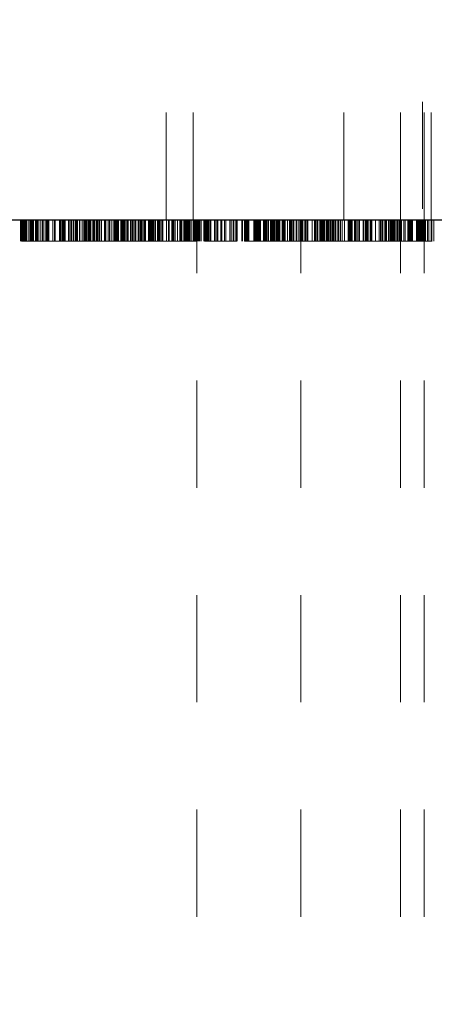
# Model space of a CAD drawing. Header units: inches. Extents: x 1880 to 2363, y -453 to -54.
# Tile 202 of 256: x 2040.095 to 2040.482, y -433.703 to -432.785. Entities that reach past the tile are written whole.
import ezdxf

# ---------------------------------------------------------------- set-up
doc = ezdxf.new("R2010")
doc.units = ezdxf.units.IN
doc.header["$LTSCALE"] = 0.5
doc.header["$MEASUREMENT"] = 0
doc.linetypes.add('HIDDEN', pattern=[0.225, 0.15, -0.075])
for name, color, linetype in [('DIE-M-S3', 8, 'Continuous'), ('DSS-M-S', 53, 'Continuous'), ('SVD-M-S', 8, 'Continuous')]:
    doc.layers.add(name, color=color, linetype=linetype)

msp = doc.modelspace()

# ---------------------------------------------------------------- linework, layer by layer
at = {"layer": 'DIE-M-S3', "linetype": 'HIDDEN', "lineweight": 18}
for p, q in [((2040.25679, -432.97113), (2040.25679, -432.47113)), ((2040.39729, -432.97113), (2040.39729, -432.47113)), ((2040.45029, -432.97113), (2040.45029, -432.47113)), ((2040.47229, -432.47113), (2040.47229, -432.97113)), ((2040.47879, -432.47113), (2040.47879, -432.97113)), ((2040.47079, -432.66113), (2040.47079, -432.97113))]:
    msp.add_line(p, q, dxfattribs=at)
at = {"layer": 'DSS-M-S', "linetype": 'Continuous', "lineweight": 25}
msp.add_line((2034.68179, -432.97113), (2047.18179, -432.97113), dxfattribs=at)
at = {"layer": 'DSS-M-S', "linetype": 'HIDDEN', "lineweight": 18}
for p, q in [((2040.09577, -432.99113), (2040.09577, -432.97113)), ((2040.09692, -432.99113), (2040.09692, -432.97113)), ((2040.09781, -432.99113), (2040.09781, -432.97113)), ((2040.09833, -432.99113), (2040.09833, -432.97113)), ((2040.09865, -432.99113), (2040.09865, -432.97113)), ((2040.09882, -432.99113), (2040.09882, -432.97113)), ((2040.09963, -432.99113), (2040.09963, -432.97113)), ((2040.10071, -432.99113), (2040.10071, -432.97113)), ((2040.10096, -432.99113), (2040.10096, -432.97113)), ((2040.10186, -432.99113), (2040.10186, -432.97113)), ((2040.10361, -432.99113), (2040.10361, -432.97113)), ((2040.105, -432.99113), (2040.105, -432.97113)), ((2040.10534, -432.99113), (2040.10534, -432.97113)), ((2040.10615, -432.99113), (2040.10615, -432.97113)), ((2040.10639, -432.99113), (2040.10639, -432.97113)), ((2040.10673, -432.99113), (2040.10673, -432.97113)), ((2040.10756, -432.99113), (2040.10756, -432.97113)), ((2040.10796, -432.99113), (2040.10796, -432.97113)), ((2040.11001, -432.99113), (2040.11001, -432.97113)), ((2040.11077, -432.99113), (2040.11077, -432.97113)), ((2040.11117, -432.99113), (2040.11117, -432.97113)), ((2040.11192, -432.99113), (2040.11192, -432.97113)), ((2040.1125, -432.99113), (2040.1125, -432.97113)), ((2040.11423, -432.99113), (2040.11423, -432.97113)), ((2040.11613, -432.99113), (2040.11613, -432.97113)), ((2040.11688, -432.99113), (2040.11688, -432.97113)), ((2040.11885, -432.99113), (2040.11885, -432.97113)), ((2040.12, -432.99113), (2040.12, -432.97113)), ((2040.12058, -432.99113), (2040.12058, -432.97113)), ((2040.12097, -432.99113), (2040.12097, -432.97113)), ((2040.12115, -432.99113), (2040.12115, -432.97113)), ((2040.1213, -432.99113), (2040.1213, -432.97113)), ((2040.12164, -432.99113), (2040.12164, -432.97113)), ((2040.12231, -432.99113), (2040.12231, -432.97113)), ((2040.12605, -432.99113), (2040.12605, -432.97113)), ((2040.1275, -432.99113), (2040.1275, -432.97113)), ((2040.1279, -432.99113), (2040.1279, -432.97113)), ((2040.12808, -432.99113), (2040.12808, -432.97113)), ((2040.12822, -432.99113), (2040.12822, -432.97113)), ((2040.13211, -432.99113), (2040.13211, -432.97113)), ((2040.13269, -432.99113), (2040.13269, -432.97113)), ((2040.13298, -432.99113), (2040.13298, -432.97113)), ((2040.13318, -432.99113), (2040.13318, -432.97113)), ((2040.13327, -432.99113), (2040.13327, -432.97113)), ((2040.13381, -432.99113), (2040.13381, -432.97113)), ((2040.13385, -432.99113), (2040.13385, -432.97113)), ((2040.13496, -432.99113), (2040.13496, -432.97113)), ((2040.13572, -432.99113), (2040.13572, -432.97113)), ((2040.13673, -432.99113), (2040.13673, -432.97113)), ((2040.13689, -432.99113), (2040.13689, -432.97113)), ((2040.13731, -432.99113), (2040.13731, -432.97113)), ((2040.13751, -432.99113), (2040.13751, -432.97113)), ((2040.14073, -432.99113), (2040.14073, -432.97113)), ((2040.14176, -432.99113), (2040.14176, -432.97113)), ((2040.14308, -432.99113), (2040.14308, -432.97113)), ((2040.14333, -432.99113), (2040.14333, -432.97113)), ((2040.14506, -432.99113), (2040.14506, -432.97113)), ((2040.14533, -432.99113), (2040.14533, -432.97113)), ((2040.14695, -432.99113), (2040.14695, -432.97113)), ((2040.14766, -432.99113), (2040.14766, -432.97113)), ((2040.14769, -432.99113), (2040.14769, -432.97113)), ((2040.14808, -432.99113), (2040.14808, -432.97113)), ((2040.14885, -432.99113), (2040.14885, -432.97113)), ((2040.14904, -432.99113), (2040.14904, -432.97113)), ((2040.14915, -432.99113), (2040.14915, -432.97113)), ((2040.15097, -432.99113), (2040.15097, -432.97113)), ((2040.15115, -432.99113), (2040.15115, -432.97113)), ((2040.1533, -432.99113), (2040.1533, -432.97113)), ((2040.15346, -432.99113), (2040.15346, -432.97113)), ((2040.15507, -432.99113), (2040.15507, -432.97113)), ((2040.15577, -432.99113), (2040.15577, -432.97113)), ((2040.15692, -432.99113), (2040.15692, -432.97113)), ((2040.15748, -432.99113), (2040.15748, -432.97113)), ((2040.15877, -432.99113), (2040.15877, -432.97113)), ((2040.15923, -432.99113), (2040.15923, -432.97113)), ((2040.15984, -432.99113), (2040.15984, -432.97113)), ((2040.16038, -432.99113), (2040.16038, -432.97113)), ((2040.16125, -432.99113), (2040.16125, -432.97113)), ((2040.16148, -432.99113), (2040.16148, -432.97113)), ((2040.16344, -432.99113), (2040.16344, -432.97113)), ((2040.16385, -432.99113), (2040.16385, -432.97113)), ((2040.165, -432.99113), (2040.165, -432.97113)), ((2040.1666, -432.99113), (2040.1666, -432.97113)), ((2040.16731, -432.99113), (2040.16731, -432.97113)), ((2040.16846, -432.99113), (2040.16846, -432.97113)), ((2040.16961, -432.99113), (2040.16961, -432.97113)), ((2040.17097, -432.99113), (2040.17097, -432.97113)), ((2040.17145, -432.99113), (2040.17145, -432.97113)), ((2040.17408, -432.99113), (2040.17408, -432.97113)), ((2040.17426, -432.99113), (2040.17426, -432.97113)), ((2040.17464, -432.99113), (2040.17464, -432.97113)), ((2040.17478, -432.99113), (2040.17478, -432.97113)), ((2040.17513, -432.99113), (2040.17513, -432.97113)), ((2040.17529, -432.99113), (2040.17529, -432.97113)), ((2040.17538, -432.99113), (2040.17538, -432.97113)), ((2040.17769, -432.99113), (2040.17769, -432.97113)), ((2040.17885, -432.99113), (2040.17885, -432.97113)), ((2040.18055, -432.99113), (2040.18055, -432.97113)), ((2040.18231, -432.99113), (2040.18231, -432.97113)), ((2040.18346, -432.99113), (2040.18346, -432.97113)), ((2040.18362, -432.99113), (2040.18362, -432.97113)), ((2040.18461, -432.99113), (2040.18461, -432.97113)), ((2040.18514, -432.99113), (2040.18514, -432.97113)), ((2040.18577, -432.99113), (2040.18577, -432.97113)), ((2040.18642, -432.99113), (2040.18642, -432.97113)), ((2040.18692, -432.99113), (2040.18692, -432.97113)), ((2040.18721, -432.99113), (2040.18721, -432.97113)), ((2040.18939, -432.99113), (2040.18939, -432.97113)), ((2040.18949, -432.99113), (2040.18949, -432.97113)), ((2040.18981, -432.99113), (2040.18981, -432.97113)), ((2040.19038, -432.99113), (2040.19038, -432.97113)), ((2040.19089, -432.99113), (2040.19089, -432.97113)), ((2040.19112, -432.99113), (2040.19112, -432.97113)), ((2040.19121, -432.99113), (2040.19121, -432.97113)), ((2040.19154, -432.99113), (2040.19154, -432.97113)), ((2040.19156, -432.99113), (2040.19156, -432.97113)), ((2040.19179, -432.99113), (2040.19179, -432.97113)), ((2040.19189, -432.99113), (2040.19189, -432.97113)), ((2040.19269, -432.99113), (2040.19269, -432.97113)), ((2040.19342, -432.99113), (2040.19342, -432.97113)), ((2040.195, -432.99113), (2040.195, -432.97113)), ((2040.19572, -432.99113), (2040.19572, -432.97113)), ((2040.19636, -432.99113), (2040.19636, -432.97113)), ((2040.19846, -432.99113), (2040.19846, -432.97113)), ((2040.19961, -432.99113), (2040.19961, -432.97113)), ((2040.20019, -432.99113), (2040.20019, -432.97113)), ((2040.2003, -432.99113), (2040.2003, -432.97113)), ((2040.20103, -432.99113), (2040.20103, -432.97113)), ((2040.20257, -432.99113), (2040.20257, -432.97113)), ((2040.20349, -432.99113), (2040.20349, -432.97113)), ((2040.20562, -432.99113), (2040.20562, -432.97113)), ((2040.20654, -432.99113), (2040.20654, -432.97113)), ((2040.20769, -432.99113), (2040.20769, -432.97113)), ((2040.20847, -432.99113), (2040.20847, -432.97113)), ((2040.20885, -432.99113), (2040.20885, -432.97113)), ((2040.21, -432.99113), (2040.21, -432.97113)), ((2040.21115, -432.99113), (2040.21115, -432.97113)), ((2040.21154, -432.99113), (2040.21154, -432.97113)), ((2040.21247, -432.99113), (2040.21247, -432.97113)), ((2040.21256, -432.99113), (2040.21256, -432.97113)), ((2040.21521, -432.99113), (2040.21521, -432.97113)), ((2040.21577, -432.99113), (2040.21577, -432.97113)), ((2040.21686, -432.99113), (2040.21686, -432.97113)), ((2040.21689, -432.99113), (2040.21689, -432.97113)), ((2040.21692, -432.99113), (2040.21692, -432.97113)), ((2040.21752, -432.99113), (2040.21752, -432.97113)), ((2040.21808, -432.99113), (2040.21808, -432.97113)), ((2040.21824, -432.99113), (2040.21824, -432.97113)), ((2040.21862, -432.99113), (2040.21862, -432.97113)), ((2040.21923, -432.99113), (2040.21923, -432.97113)), ((2040.21931, -432.99113), (2040.21931, -432.97113)), ((2040.21974, -432.99113), (2040.21974, -432.97113)), ((2040.22006, -432.99113), (2040.22006, -432.97113)), ((2040.22038, -432.99113), (2040.22038, -432.97113)), ((2040.22064, -432.99113), (2040.22064, -432.97113)), ((2040.22185, -432.99113), (2040.22185, -432.97113)), ((2040.22352, -432.99113), (2040.22352, -432.97113)), ((2040.22365, -432.99113), (2040.22365, -432.97113)), ((2040.22379, -432.99113), (2040.22379, -432.97113)), ((2040.22426, -432.99113), (2040.22426, -432.97113)), ((2040.22457, -432.99113), (2040.22457, -432.97113)), ((2040.225, -432.99113), (2040.225, -432.97113)), ((2040.22541, -432.99113), (2040.22541, -432.97113)), ((2040.22612, -432.99113), (2040.22612, -432.97113)), ((2040.22615, -432.99113), (2040.22615, -432.97113)), ((2040.22619, -432.99113), (2040.22619, -432.97113)), ((2040.22755, -432.99113), (2040.22755, -432.97113)), ((2040.22778, -432.99113), (2040.22778, -432.97113)), ((2040.22846, -432.99113), (2040.22846, -432.97113)), ((2040.23192, -432.99113), (2040.23192, -432.97113)), ((2040.23376, -432.99113), (2040.23376, -432.97113)), ((2040.23423, -432.99113), (2040.23423, -432.97113)), ((2040.23446, -432.99113), (2040.23446, -432.97113)), ((2040.23449, -432.99113), (2040.23449, -432.97113)), ((2040.23695, -432.99113), (2040.23695, -432.97113)), ((2040.23731, -432.99113), (2040.23731, -432.97113)), ((2040.23769, -432.99113), (2040.23769, -432.97113)), ((2040.23844, -432.99113), (2040.23844, -432.97113)), ((2040.23883, -432.99113), (2040.23883, -432.97113)), ((2040.24, -432.99113), (2040.24, -432.97113)), ((2040.24231, -432.99113), (2040.24231, -432.97113)), ((2040.24461, -432.99113), (2040.24461, -432.97113)), ((2040.24473, -432.99113), (2040.24473, -432.97113)), ((2040.24521, -432.99113), (2040.24521, -432.97113)), ((2040.24577, -432.99113), (2040.24577, -432.97113)), ((2040.24593, -432.99113), (2040.24593, -432.97113)), ((2040.24603, -432.99113), (2040.24603, -432.97113)), ((2040.24635, -432.99113), (2040.24635, -432.97113)), ((2040.24808, -432.99113), (2040.24808, -432.97113)), ((2040.24877, -432.99113), (2040.24877, -432.97113)), ((2040.24949, -432.99113), (2040.24949, -432.97113)), ((2040.25038, -432.99113), (2040.25038, -432.97113)), ((2040.25105, -432.99113), (2040.25105, -432.97113)), ((2040.2517, -432.99113), (2040.2517, -432.97113)), ((2040.25266, -432.99113), (2040.25266, -432.97113)), ((2040.25269, -432.99113), (2040.25269, -432.97113)), ((2040.2532, -432.99113), (2040.2532, -432.97113)), ((2040.25352, -432.99113), (2040.25352, -432.97113)), ((2040.25385, -432.99113), (2040.25385, -432.97113)), ((2040.2541, -432.99113), (2040.2541, -432.97113)), ((2040.25558, -432.99113), (2040.25558, -432.97113)), ((2040.25731, -432.99113), (2040.25731, -432.97113)), ((2040.25803, -432.99113), (2040.25803, -432.97113)), ((2040.25872, -432.99113), (2040.25872, -432.97113)), ((2040.25961, -432.99113), (2040.25961, -432.97113)), ((2040.26029, -435.22113), (2040.26029, -432.97113)), ((2040.26077, -432.99113), (2040.26077, -432.97113)), ((2040.26103, -432.99113), (2040.26103, -432.97113)), ((2040.26192, -432.99113), (2040.26192, -432.97113)), ((2040.2628, -432.99113), (2040.2628, -432.97113)), ((2040.26308, -432.99113), (2040.26308, -432.97113)), ((2040.26423, -432.99113), (2040.26423, -432.97113)), ((2040.2668, -432.99113), (2040.2668, -432.97113)), ((2040.26711, -432.99113), (2040.26711, -432.97113)), ((2040.26751, -432.99113), (2040.26751, -432.97113)), ((2040.26769, -432.99113), (2040.26769, -432.97113)), ((2040.26784, -432.99113), (2040.26784, -432.97113)), ((2040.26793, -432.99113), (2040.26793, -432.97113)), ((2040.26885, -432.99113), (2040.26885, -432.97113)), ((2040.26971, -432.99113), (2040.26971, -432.97113)), ((2040.27, -432.99113), (2040.27, -432.97113)), ((2040.27077, -432.99113), (2040.27077, -432.97113)), ((2040.27115, -432.99113), (2040.27115, -432.97113)), ((2040.27231, -432.99113), (2040.27231, -432.97113)), ((2040.27349, -432.99113), (2040.27349, -432.97113)), ((2040.27692, -432.99113), (2040.27692, -432.97113)), ((2040.27808, -432.99113), (2040.27808, -432.97113)), ((2040.27923, -432.99113), (2040.27923, -432.97113)), ((2040.27988, -432.99113), (2040.27988, -432.97113)), ((2040.28269, -432.99113), (2040.28269, -432.97113)), ((2040.2836, -432.99113), (2040.2836, -432.97113)), ((2040.28615, -432.99113), (2040.28615, -432.97113)), ((2040.28731, -432.99113), (2040.28731, -432.97113)), ((2040.28737, -432.99113), (2040.28737, -432.97113)), ((2040.29104, -432.99113), (2040.29104, -432.97113)), ((2040.29221, -432.99113), (2040.29221, -432.97113)), ((2040.29423, -432.99113), (2040.29423, -432.97113)), ((2040.29481, -432.99113), (2040.29481, -432.97113)), ((2040.29654, -432.99113), (2040.29654, -432.97113)), ((2040.29769, -432.99113), (2040.29769, -432.97113)), ((2040.29806, -432.99113), (2040.29806, -432.97113)), ((2040.30231, -432.99113), (2040.30231, -432.97113)), ((2040.30297, -432.99113), (2040.30297, -432.97113)), ((2040.30461, -432.99113), (2040.30461, -432.97113)), ((2040.30577, -432.99113), (2040.30577, -432.97113)), ((2040.30663, -432.99113), (2040.30663, -432.97113)), ((2040.30692, -432.99113), (2040.30692, -432.97113)), ((2040.30779, -432.99113), (2040.30779, -432.97113)), ((2040.30865, -432.99113), (2040.30865, -432.97113)), ((2040.31343, -432.99113), (2040.31343, -432.97113)), ((2040.31385, -432.99113), (2040.31385, -432.97113)), ((2040.31412, -432.99113), (2040.31412, -432.97113)), ((2040.31423, -432.99113), (2040.31423, -432.97113)), ((2040.315, -432.99113), (2040.315, -432.97113)), ((2040.31583, -432.99113), (2040.31583, -432.97113)), ((2040.31615, -432.99113), (2040.31615, -432.97113)), ((2040.31698, -432.99113), (2040.31698, -432.97113)), ((2040.31712, -432.99113), (2040.31712, -432.97113)), ((2040.31725, -432.99113), (2040.31725, -432.97113)), ((2040.31756, -432.99113), (2040.31756, -432.97113)), ((2040.31846, -432.99113), (2040.31846, -432.97113)), ((2040.31888, -432.99113), (2040.31888, -432.97113)), ((2040.31958, -432.99113), (2040.31958, -432.97113)), ((2040.32237, -432.99113), (2040.32237, -432.97113)), ((2040.32308, -432.99113), (2040.32308, -432.97113)), ((2040.32365, -432.99113), (2040.32365, -432.97113)), ((2040.32423, -432.99113), (2040.32423, -432.97113)), ((2040.32513, -432.99113), (2040.32513, -432.97113)), ((2040.32538, -432.99113), (2040.32538, -432.97113)), ((2040.32654, -432.99113), (2040.32654, -432.97113)), ((2040.3269, -432.99113), (2040.3269, -432.97113)), ((2040.32711, -432.99113), (2040.32711, -432.97113)), ((2040.32885, -432.99113), (2040.32885, -432.97113)), ((2040.32971, -432.99113), (2040.32971, -432.97113)), ((2040.33026, -432.99113), (2040.33026, -432.97113)), ((2040.33086, -432.99113), (2040.33086, -432.97113)), ((2040.33115, -432.99113), (2040.33115, -432.97113)), ((2040.3315, -432.99113), (2040.3315, -432.97113)), ((2040.33173, -432.99113), (2040.33173, -432.97113)), ((2040.33231, -432.99113), (2040.33231, -432.97113)), ((2040.33276, -432.99113), (2040.33276, -432.97113)), ((2040.33303, -432.99113), (2040.33303, -432.97113)), ((2040.33346, -432.99113), (2040.33346, -432.97113)), ((2040.33445, -432.99113), (2040.33445, -432.97113)), ((2040.33485, -432.99113), (2040.33485, -432.97113)), ((2040.33519, -432.99113), (2040.33519, -432.97113)), ((2040.33602, -432.99113), (2040.33602, -432.97113)), ((2040.33692, -432.99113), (2040.33692, -432.97113)), ((2040.33702, -432.99113), (2040.33702, -432.97113)), ((2040.33759, -432.99113), (2040.33759, -432.97113)), ((2040.33973, -432.99113), (2040.33973, -432.97113)), ((2040.34038, -432.99113), (2040.34038, -432.97113)), ((2040.34096, -432.99113), (2040.34096, -432.97113)), ((2040.34136, -432.99113), (2040.34136, -432.97113)), ((2040.34168, -432.99113), (2040.34168, -432.97113)), ((2040.34269, -432.99113), (2040.34269, -432.97113)), ((2040.345, -432.99113), (2040.345, -432.97113)), ((2040.34685, -432.99113), (2040.34685, -432.97113)), ((2040.34731, -432.99113), (2040.34731, -432.97113)), ((2040.34779, -432.99113), (2040.34779, -432.97113)), ((2040.34846, -432.99113), (2040.34846, -432.97113)), ((2040.34891, -432.99113), (2040.34891, -432.97113)), ((2040.35019, -432.99113), (2040.35019, -432.97113)), ((2040.35077, -432.99113), (2040.35077, -432.97113)), ((2040.35308, -432.99113), (2040.35308, -432.97113)), ((2040.35317, -432.99113), (2040.35317, -432.97113)), ((2040.35344, -432.99113), (2040.35344, -432.97113)), ((2040.35538, -432.99113), (2040.35538, -432.97113)), ((2040.35654, -432.99113), (2040.35654, -432.97113)), ((2040.35729, -435.22113), (2040.35729, -432.97113)), ((2040.35769, -432.99113), (2040.35769, -432.97113)), ((2040.35793, -432.99113), (2040.35793, -432.97113)), ((2040.35827, -432.99113), (2040.35827, -432.97113)), ((2040.3591, -432.99113), (2040.3591, -432.97113)), ((2040.36088, -432.99113), (2040.36088, -432.97113)), ((2040.36115, -432.99113), (2040.36115, -432.97113)), ((2040.36173, -432.99113), (2040.36173, -432.97113)), ((2040.36227, -432.99113), (2040.36227, -432.97113)), ((2040.36343, -432.99113), (2040.36343, -432.97113)), ((2040.36346, -432.99113), (2040.36346, -432.97113)), ((2040.36366, -432.99113), (2040.36366, -432.97113)), ((2040.36791, -432.99113), (2040.36791, -432.97113)), ((2040.36994, -432.99113), (2040.36994, -432.97113)), ((2040.37038, -432.99113), (2040.37038, -432.97113)), ((2040.37096, -432.99113), (2040.37096, -432.97113)), ((2040.37136, -432.99113), (2040.37136, -432.97113)), ((2040.37168, -432.99113), (2040.37168, -432.97113)), ((2040.37275, -432.99113), (2040.37275, -432.97113)), ((2040.37278, -432.99113), (2040.37278, -432.97113)), ((2040.37305, -432.99113), (2040.37305, -432.97113)), ((2040.37493, -432.99113), (2040.37493, -432.97113)), ((2040.375, -432.99113), (2040.375, -432.97113)), ((2040.37558, -432.99113), (2040.37558, -432.97113)), ((2040.37597, -432.99113), (2040.37597, -432.97113)), ((2040.37608, -432.99113), (2040.37608, -432.97113)), ((2040.37615, -432.99113), (2040.37615, -432.97113)), ((2040.3763, -432.99113), (2040.3763, -432.97113)), ((2040.37705, -432.99113), (2040.37705, -432.97113)), ((2040.37754, -432.99113), (2040.37754, -432.97113)), ((2040.37775, -432.99113), (2040.37775, -432.97113)), ((2040.37788, -432.99113), (2040.37788, -432.97113)), ((2040.37855, -432.99113), (2040.37855, -432.97113)), ((2040.37882, -432.99113), (2040.37882, -432.97113)), ((2040.37943, -432.99113), (2040.37943, -432.97113)), ((2040.38077, -432.99113), (2040.38077, -432.97113)), ((2040.38103, -432.99113), (2040.38103, -432.97113)), ((2040.38122, -432.99113), (2040.38122, -432.97113)), ((2040.38192, -432.99113), (2040.38192, -432.97113)), ((2040.38234, -432.99113), (2040.38234, -432.97113)), ((2040.38293, -432.99113), (2040.38293, -432.97113)), ((2040.38293, -432.99113), (2040.38293, -432.97113)), ((2040.38308, -432.99113), (2040.38308, -432.97113)), ((2040.38423, -432.99113), (2040.38423, -432.97113)), ((2040.38449, -432.99113), (2040.38449, -432.97113)), ((2040.38481, -432.99113), (2040.38481, -432.97113)), ((2040.38506, -432.99113), (2040.38506, -432.97113)), ((2040.38535, -432.99113), (2040.38535, -432.97113)), ((2040.38538, -432.99113), (2040.38538, -432.97113)), ((2040.3865, -432.99113), (2040.3865, -432.97113)), ((2040.3868, -432.99113), (2040.3868, -432.97113)), ((2040.38769, -432.99113), (2040.38769, -432.97113)), ((2040.38885, -432.99113), (2040.38885, -432.97113)), ((2040.39, -432.99113), (2040.39, -432.97113)), ((2040.39173, -432.99113), (2040.39173, -432.97113)), ((2040.39213, -432.99113), (2040.39213, -432.97113)), ((2040.39231, -432.99113), (2040.39231, -432.97113)), ((2040.39236, -432.99113), (2040.39236, -432.97113)), ((2040.39245, -432.99113), (2040.39245, -432.97113)), ((2040.39399, -432.99113), (2040.39399, -432.97113)), ((2040.39436, -432.99113), (2040.39436, -432.97113)), ((2040.39577, -432.99113), (2040.39577, -432.97113)), ((2040.39813, -432.99113), (2040.39813, -432.97113)), ((2040.40154, -432.99113), (2040.40154, -432.97113)), ((2040.40199, -432.99113), (2040.40199, -432.97113)), ((2040.40226, -432.99113), (2040.40226, -432.97113)), ((2040.40251, -432.99113), (2040.40251, -432.97113)), ((2040.40269, -432.99113), (2040.40269, -432.97113)), ((2040.40368, -432.99113), (2040.40368, -432.97113)), ((2040.40385, -432.99113), (2040.40385, -432.97113)), ((2040.40468, -432.99113), (2040.40468, -432.97113)), ((2040.40526, -432.99113), (2040.40526, -432.97113)), ((2040.40731, -432.99113), (2040.40731, -432.97113)), ((2040.40817, -432.99113), (2040.40817, -432.97113)), ((2040.40961, -432.99113), (2040.40961, -432.97113)), ((2040.41077, -432.99113), (2040.41077, -432.97113)), ((2040.41192, -432.99113), (2040.41192, -432.97113)), ((2040.41538, -432.99113), (2040.41538, -432.97113)), ((2040.41587, -432.97113), (2040.41587, -432.99113)), ((2040.41748, -432.99113), (2040.41748, -432.97113)), ((2040.41795, -432.99113), (2040.41795, -432.97113)), ((2040.41814, -432.99113), (2040.41814, -432.97113)), ((2040.41876, -432.99113), (2040.41876, -432.97113)), ((2040.41885, -432.99113), (2040.41885, -432.97113)), ((2040.41905, -432.99113), (2040.41905, -432.97113)), ((2040.42, -432.99113), (2040.42, -432.97113)), ((2040.42199, -432.99113), (2040.42199, -432.97113)), ((2040.42231, -432.99113), (2040.42231, -432.97113)), ((2040.42261, -432.99113), (2040.42261, -432.97113)), ((2040.42346, -432.99113), (2040.42346, -432.97113)), ((2040.42692, -432.99113), (2040.42692, -432.97113)), ((2040.42705, -432.99113), (2040.42705, -432.97113)), ((2040.43038, -432.99113), (2040.43038, -432.97113)), ((2040.43154, -432.99113), (2040.43154, -432.97113)), ((2040.43267, -432.99113), (2040.43267, -432.97113)), ((2040.43331, -432.99113), (2040.43331, -432.97113)), ((2040.435, -432.99113), (2040.435, -432.97113)), ((2040.43615, -432.99113), (2040.43615, -432.97113)), ((2040.43682, -432.99113), (2040.43682, -432.97113)), ((2040.43731, -432.99113), (2040.43731, -432.97113)), ((2040.439, -432.99113), (2040.439, -432.97113)), ((2040.43961, -432.99113), (2040.43961, -432.97113)), ((2040.44077, -432.99113), (2040.44077, -432.97113)), ((2040.44144, -432.99113), (2040.44144, -432.97113)), ((2040.44153, -432.99113), (2040.44153, -432.97113)), ((2040.44192, -432.99113), (2040.44192, -432.97113)), ((2040.44194, -432.99113), (2040.44194, -432.97113)), ((2040.44208, -432.99113), (2040.44208, -432.97113)), ((2040.44218, -432.99113), (2040.44218, -432.97113)), ((2040.44228, -432.99113), (2040.44228, -432.97113)), ((2040.4424, -432.99113), (2040.4424, -432.97113)), ((2040.44249, -432.99113), (2040.44249, -432.97113)), ((2040.44308, -432.99113), (2040.44308, -432.97113)), ((2040.44372, -432.99113), (2040.44372, -432.97113)), ((2040.44423, -432.99113), (2040.44423, -432.97113)), ((2040.44529, -432.99113), (2040.44529, -432.97113)), ((2040.44538, -432.99113), (2040.44538, -432.97113)), ((2040.44664, -432.99113), (2040.44664, -432.97113)), ((2040.44664, -432.99113), (2040.44664, -432.97113)), ((2040.44769, -432.99113), (2040.44769, -432.97113)), ((2040.44885, -432.99113), (2040.44885, -432.97113)), ((2040.45, -432.99113), (2040.45, -432.97113)), ((2040.45029, -435.22113), (2040.45029, -432.97113)), ((2040.45067, -432.99113), (2040.45067, -432.97113)), ((2040.45115, -432.99113), (2040.45115, -432.97113)), ((2040.45346, -432.99113), (2040.45346, -432.97113)), ((2040.45461, -432.99113), (2040.45461, -432.97113)), ((2040.45692, -432.99113), (2040.45692, -432.97113)), ((2040.4579, -432.99113), (2040.4579, -432.97113)), ((2040.45795, -432.99113), (2040.45795, -432.97113)), ((2040.45808, -432.99113), (2040.45808, -432.97113)), ((2040.45828, -432.99113), (2040.45828, -432.97113)), ((2040.45923, -432.99113), (2040.45923, -432.97113)), ((2040.45939, -432.99113), (2040.45939, -432.97113)), ((2040.45961, -432.99113), (2040.45961, -432.97113)), ((2040.46038, -432.99113), (2040.46038, -432.97113)), ((2040.46069, -432.99113), (2040.46069, -432.97113)), ((2040.46152, -432.99113), (2040.46152, -432.97113)), ((2040.46154, -432.99113), (2040.46154, -432.97113)), ((2040.465, -432.99113), (2040.465, -432.97113)), ((2040.46554, -432.99113), (2040.46554, -432.97113)), ((2040.4656, -432.99113), (2040.4656, -432.97113)), ((2040.46615, -432.99113), (2040.46615, -432.97113)), ((2040.46641, -432.99113), (2040.46641, -432.97113)), ((2040.46731, -432.99113), (2040.46731, -432.97113)), ((2040.4677, -432.99113), (2040.4677, -432.97113)), ((2040.46823, -432.99113), (2040.46823, -432.97113)), ((2040.46846, -432.99113), (2040.46846, -432.97113)), ((2040.4687, -432.99113), (2040.4687, -432.97113)), ((2040.46961, -432.99113), (2040.46961, -432.97113)), ((2040.46983, -432.99113), (2040.46983, -432.97113)), ((2040.47077, -432.99113), (2040.47077, -432.97113)), ((2040.47129, -432.99113), (2040.47129, -432.97113)), ((2040.4722, -432.99113), (2040.4722, -432.97113)), ((2040.47229, -435.22113), (2040.47229, -432.97113)), ((2040.47308, -432.99113), (2040.47308, -432.97113)), ((2040.47365, -432.99113), (2040.47365, -432.97113)), ((2040.47538, -432.99113), (2040.47538, -432.97113)), ((2040.47654, -432.99113), (2040.47654, -432.97113)), ((2040.47885, -432.99113), (2040.47885, -432.97113)), ((2040.47903, -432.99113), (2040.47903, -432.97113)), ((2040.4791, -432.99113), (2040.4791, -432.97113)), ((2040.47929, -432.99113), (2040.47929, -432.97113)), ((2040.48115, -432.99113), (2040.48115, -432.97113)), ((2040.11117, -432.99113), (2040.11036, -432.99113)), ((2040.13042, -432.99113), (2040.1213, -432.99113)), ((2040.13731, -432.99113), (2040.13496, -432.99113)), ((2040.14229, -432.99113), (2040.13731, -432.99113)), ((2040.21, -432.99113), (2040.19154, -432.99113)), ((2040.26077, -432.99113), (2040.21, -432.99113)), ((2040.31343, -432.99113), (2040.30461, -432.99113)), ((2040.32711, -432.99113), (2040.31343, -432.99113)), ((2040.36791, -432.99113), (2040.32711, -432.99113)), ((2040.38122, -432.99113), (2040.36791, -432.99113)), ((2040.39, -432.99113), (2040.38122, -432.99113)), ((2040.39577, -432.99113), (2040.39, -432.99113)), ((2040.41538, -432.99113), (2040.39577, -432.99113)), ((2040.42346, -432.99113), (2040.41538, -432.99113)), ((2040.44308, -432.99113), (2040.42346, -432.99113)), ((2040.44769, -432.99113), (2040.44308, -432.99113)), ((2040.46731, -432.99113), (2040.44769, -432.99113)), ((2040.47538, -432.99113), (2040.46731, -432.99113)), ((2040.47973, -432.99113), (2040.47538, -432.99113))]:
    msp.add_line(p, q, dxfattribs=at)
for points, knots in [([(2040.10796, -432.99113), (2040.1044, -432.99113), (2040.09805, -432.99113), (2040.09727, -432.99113), (2040.09692, -432.99113)], [0, 0, 0, 0, 0.559317, 1, 1, 1, 1]), ([(2040.105, -432.99113), (2040.10592, -432.99113), (2040.10776, -432.99113), (2040.11971, -432.99113), (2040.13358, -432.99113), (2040.14296, -432.99113), (2040.14766, -432.99113)], [0, 0, 0, 0, 0.279061, 0.558584, 0.779236, 1, 1, 1, 1]), ([(2040.14695, -432.99113), (2040.13855, -432.99113), (2040.12353, -432.99113), (2040.11272, -432.99113), (2040.10796, -432.99113)], [0, 0, 0, 0, 0.559617, 1, 1, 1, 1]), ([(2040.19154, -432.99113), (2040.19098, -432.99113), (2040.18988, -432.99113), (2040.17849, -432.99113), (2040.16293, -432.99113), (2040.15228, -432.99113), (2040.14695, -432.99113)], [0, 0, 0, 0, 0.280351, 0.559367, 0.779371, 1, 1, 1, 1]), ([(2040.14766, -432.99113), (2040.1523, -432.99113), (2040.16158, -432.99113), (2040.17298, -432.99113), (2040.18088, -432.99113), (2040.1826, -432.99113), (2040.18346, -432.99113)], [0, 0, 0, 0, 0.280254, 0.559912, 0.779941, 1, 1, 1, 1]), ([(2040.26751, -432.99113), (2040.27331, -432.99113), (2040.28481, -432.99113), (2040.29344, -432.99113), (2040.29772, -432.99113)], [0, 0, 0, 0, 0.504131, 1, 1, 1, 1]), ([(2040.29772, -432.99113), (2040.29328, -432.99113), (2040.2843, -432.99113), (2040.27337, -432.99113), (2040.26784, -432.99113)], [0, 0, 0, 0, 0.494331, 1, 1, 1, 1])]:
    msp.add_open_spline(points, degree=3, knots=knots, dxfattribs=at)
at = {"layer": 'SVD-M-S', "linetype": 'HIDDEN', "lineweight": 18}
msp.add_line((2040.23179, -432.97113), (2040.23179, -431.72113), dxfattribs=at)

doc.saveas('drawing.dxf')
